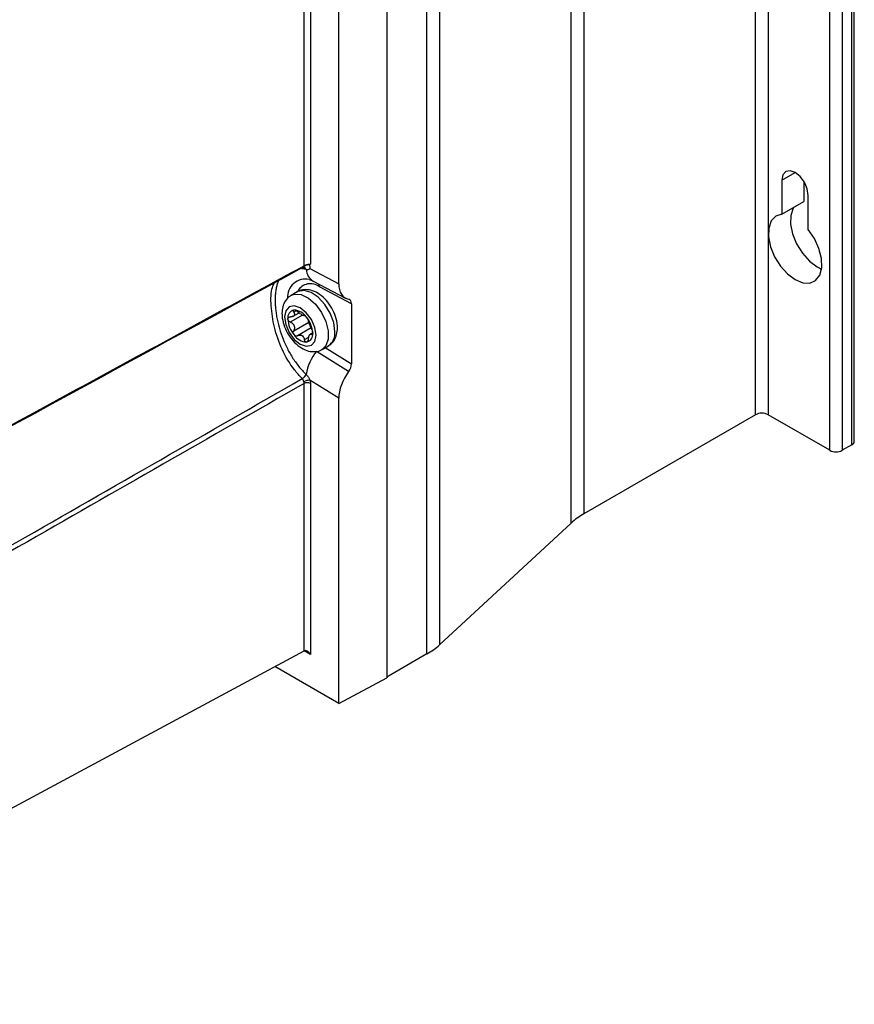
# Model space of a CAD drawing. Header units: millimetres. Extents: x -0.66 to 0.91, y -0.4 to 0.64.
# Tile 239 of 241: x 0.82 to 0.91, y 0.18 to 0.3. Entities that reach past the tile are written whole.
import ezdxf

# ---------------------------------------------------------------- set-up
doc = ezdxf.new("R2010")
doc.units = ezdxf.units.MM
doc.layers.add('FORMAT', color=7, linetype='Continuous')

msp = doc.modelspace()

# ---------------------------------------------------------------- linework, layer by layer
at = {"layer": 'FORMAT', "color": 7, "linetype": 'Continuous', "lineweight": 25}
for p, q in [((0.900192, 0.250737), (0.900192, 0.544692)), ((0.901607, 0.544692), (0.901607, 0.250737)), ((0.911011, 0.247349), (0.911011, 0.541304)), ((0.911304, 0.247757), (0.911304, 0.541712)), ((0.908536, 0.246737), (0.908536, 0.540692)), ((0.909951, 0.540692), (0.909951, 0.246737)), ((0.880874, 0.53354), (0.880874, 0.239585)), ((0.879464, 0.238562), (0.879464, 0.532517)), ((0.864655, 0.518834), (0.864655, 0.22488)), ((0.863245, 0.223857), (0.863245, 0.517811)), ((0.858716, 0.515197), (0.858716, 0.221171)), ((0.849431, 0.267486), (0.849431, 0.360404)), ((0.850132, 0.3604), (0.850132, 0.267676)), ((0.85332, 0.265466), (0.85332, 0.358735)), ((0.903162, 0.277112), (0.904647, 0.277969)), ((0.903162, 0.277112), (0.903162, 0.27327)), ((0.905637, 0.276961), (0.905637, 0.274699)), ((0.903162, 0.27327), (0.905637, 0.274699)), ((0.906132, 0.271555), (0.906132, 0.275397)), ((0.849326, 0.267255), (0.849338, 0.267262)), ((0.849429, 0.26728), (0.849427, 0.26728)), ((0.849428, 0.267284), (0.849436, 0.267282)), ((0.849661, 0.267054), (0.849658, 0.267055)), ((0.850072, 0.267188), (0.85332, 0.265466)), ((0.85046, 0.265761), (0.854096, 0.263834)), ((0.848662, 0.264552), (0.847955, 0.264144)), ((0.854759, 0.263212), (0.851146, 0.265126)), ((0.84853, 0.262433), (0.848257, 0.262275)), ((0.854759, 0.263212), (0.854759, 0.256443)), ((0.849245, 0.261935), (0.847879, 0.261146)), ((0.848209, 0.261809), (0.848862, 0.262185)), ((0.848257, 0.260174), (0.849952, 0.261152)), ((0.850211, 0.260494), (0.8487, 0.259622)), ((0.849455, 0.259186), (0.849942, 0.259468)), ((0.850391, 0.259949), (0.850122, 0.259794)), ((0.850276, 0.259763), (0.850388, 0.259827)), ((0.851455, 0.258081), (0.852162, 0.258489)), ((0.85181, 0.258286), (0.854759, 0.256443)), ((0.854439, 0.255586), (0.850808, 0.257854)), ((0.849658, 0.255273), (0.84966, 0.255271)), ((0.85332, 0.252585), (0.850072, 0.254614)), ((0.849431, 0.224204), (0.849431, 0.254254)), ((0.850132, 0.25425), (0.850132, 0.223792)), ((0.85332, 0.21827), (0.85332, 0.252585)), ((0.900192, 0.250737), (0.880874, 0.239585)), ((0.908536, 0.246737), (0.901607, 0.250737)), ((0.911011, 0.247349), (0.909951, 0.246737)), ((0.879464, 0.238562), (0.864655, 0.22488)), ((0.760276, 0.176268), (0.849431, 0.224204)), ((0.850132, 0.223792), (0.849424, 0.224201)), ((0.863245, 0.223857), (0.858716, 0.221242)), ((0.85332, 0.21827), (0.846122, 0.222425)), ((0.85332, 0.21827), (0.858716, 0.221171))]:
    msp.add_line(p, q, dxfattribs=at)
at = {"layer": 'FORMAT', "color": 7, "linetype": 'Continuous', "lineweight": 25, "flags": 128}
for points in [[(0.906132, 0.275397), (0.906019, 0.276119), (0.905697, 0.276861), (0.905215, 0.277511), (0.904647, 0.277969), (0.904079, 0.278167), (0.903597, 0.278073), (0.903275, 0.277703), (0.903162, 0.277112)], [(0.90451, 0.274048), (0.904444, 0.273944), (0.904165, 0.27315), (0.904136, 0.272158), (0.904359, 0.271054), (0.904816, 0.269931), (0.905467, 0.268883), (0.906258, 0.267999), (0.907122, 0.267354), (0.907612, 0.267118)], [(0.903162, 0.27327), (0.902474, 0.273047), (0.901969, 0.272516), (0.90169, 0.271721), (0.901661, 0.27073), (0.901884, 0.269626), (0.902341, 0.268502), (0.902992, 0.267455), (0.903783, 0.266571), (0.904647, 0.265925), (0.905511, 0.265573), (0.906302, 0.265544), (0.906954, 0.265839), (0.90741, 0.266436), (0.907633, 0.267282), (0.907604, 0.268307), (0.907326, 0.269423), (0.906821, 0.270538), (0.906132, 0.271555)], [(0.852887, 0.260092), (0.852753, 0.261097), (0.852365, 0.262149), (0.851766, 0.263132), (0.85102, 0.26394), (0.850208, 0.264487), (0.849418, 0.264712), (0.848736, 0.264591), (0.848662, 0.264552)], [(0.847949, 0.26414), (0.848351, 0.264286), (0.849097, 0.264234), (0.849909, 0.263843), (0.850699, 0.263156), (0.851381, 0.262247), (0.851882, 0.261216), (0.852146, 0.260174), (0.852146, 0.259233), (0.851882, 0.258496), (0.851459, 0.258084)], [(0.84723, 0.261725), (0.847365, 0.260866), (0.847748, 0.259982), (0.848321, 0.259209), (0.848998, 0.258663), (0.849674, 0.258428), (0.850248, 0.258539), (0.850631, 0.25898), (0.850766, 0.259684), (0.850631, 0.260543), (0.850248, 0.261426), (0.849674, 0.2622), (0.848998, 0.262746), (0.848321, 0.262981), (0.847748, 0.262869), (0.847365, 0.262428), (0.84723, 0.261725)]]:
    msp.add_lwpolyline(points, dxfattribs=at)
at = {"layer": 'FORMAT', "color": 7, "linetype": 'Continuous', "lineweight": 25}
for centre, radius, start, end in [((0.849233, 0.267427), 0.0001945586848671, 255.631213, 297.956074), ((0.849183, 0.26746), 0.0002487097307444, 304.607373, 5.912586), ((0.849331, 0.266953), 0.0003445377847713, 17.056183, 73.357918), ((0.849327, 0.266953), 0.0003464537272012, 17.157164, 71.706896), ((0.851295, 0.267173), 0.0016405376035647, 184.127173, 239.40925), ((0.849589, 0.263976), 0.0020164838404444, 77.932332, 184.409403), ((0.850146, 0.263837), 0.0016317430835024, 52.179436, 150.839225), ((0.850462, 0.265121), 0.0006846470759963, 0.389278, 27.579642), ((0.848459, 0.26165), 0.0008685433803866, 100.546778, 189.251879), ((0.848192, 0.260704), 0.0018026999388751, 33.434915, 86.570462), ((0.85063, 0.26165), 0.0030314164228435, 182.639287, 219.772072), ((0.849523, 0.262581), 0.0007032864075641, 232.222558, 247.782818), ((0.848499, 0.260806), 0.0013552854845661, 55.974492, 64.030885), ((0.847366, 0.259758), 0.0030314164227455, 2.639287, 39.772072), ((0.851217, 0.259882), 0.0016835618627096, 304.165628, 7.146553), ((0.849804, 0.260704), 0.0018026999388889, 213.434915, 266.570462), ((0.848826, 0.259032), 0.0007032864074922, 52.222558, 67.782818), ((0.849851, 0.260806), 0.0013552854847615, 235.974492, 244.030885), ((0.849537, 0.259758), 0.0008685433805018, 280.546778, 9.251879), ((0.855298, 0.254308), 0.005721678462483, 141.697648, 170.291438), ((0.848664, 0.25577), 0.0011119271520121, 299.311725, 333.460997), ((0.848666, 0.255767), 0.0011113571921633, 299.31919, 333.489818), ((0.850082, 0.253223), 0.0013911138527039, 90.450536, 119.284865), ((0.849778, 0.253566), 0.0007704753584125, 62.656484, 116.766219), ((0.9009, 0.249373), 0.0015370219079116, 62.609672, 117.390328), ((0.910804, 0.247807), 0.0005029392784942, 294.374658, 354.305201), ((0.909243, 0.248102), 0.0015370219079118, 242.609672, 297.390328), ((0.884766, 0.232739), 0.0078751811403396, 119.622283, 132.319106), ((0.859353, 0.230702), 0.0078751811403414, 299.622283, 312.319106)]:
    msp.add_arc(centre, radius, start, end, dxfattribs=at)
for centre, major_axis, ratio, start_param, end_param in [((0.855838, 0.266872), (0.001795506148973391, 0.003007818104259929), 0.586957, 2.36463198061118, 3.346397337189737), ((0.85404, 0.26281), (0.0005130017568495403, 0.0008593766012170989), 0.586957, 5.506224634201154, 6.487989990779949), ((0.85404, 0.256043), (0.0005126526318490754, 0.0008587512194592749), 0.587798, 4.523767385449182, 5.50553274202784), ((0.855838, 0.253986), (0.001794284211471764, 0.003005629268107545), 0.587798, 1.382174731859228, 2.363940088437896), ((0.849778, 0.223588), (-0.0003535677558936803, 0.0006123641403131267), 0.577335, 4.7123483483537, 6.265691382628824)]:
    msp.add_ellipse(centre, major_axis=major_axis, ratio=ratio, start_param=start_param, end_param=end_param, dxfattribs=at)
for points, knots in [([(0.8491851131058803, 0.2672388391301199), (0.829147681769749, 0.2563391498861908), (0.7968217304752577, 0.2387549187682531), (0.7644890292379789, 0.2211187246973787), (0.752197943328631, 0.2144144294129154)], [0, 0, 0, 0, 0.6198558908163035, 1, 1, 1, 1]), ([(0.7522781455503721, 0.2146055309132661), (0.7584451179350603, 0.2179681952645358), (0.7707790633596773, 0.2246935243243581), (0.7911331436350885, 0.2357825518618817), (0.813340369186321, 0.2478710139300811), (0.8333906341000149, 0.2587737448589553), (0.8454207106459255, 0.2653077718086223), (0.8494307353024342, 0.267485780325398)], [0, 0, 0, 0, 0.1904296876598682, 0.380859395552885, 0.6285156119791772, 0.8761718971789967, 1, 1, 1, 1]), ([(0.849658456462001, 0.2670550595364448), (0.8495213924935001, 0.2670938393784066), (0.849337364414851, 0.2671459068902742), (0.8491712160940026, 0.2671530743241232), (0.8491288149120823, 0.2671549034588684)], [0, 0, 0, 0, 0.7447992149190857, 1, 1, 1, 1]), ([(0.8493341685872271, 0.2672677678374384), (0.8493499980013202, 0.2672755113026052), (0.8493797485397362, 0.2672900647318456), (0.849403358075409, 0.2673340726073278), (0.8494232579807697, 0.2673748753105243), (0.84944399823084, 0.2674100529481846), (0.8494810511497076, 0.2674533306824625), (0.849570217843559, 0.267514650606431), (0.8497214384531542, 0.2675748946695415), (0.8499086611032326, 0.2676182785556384), (0.8500167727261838, 0.2676114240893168), (0.8500683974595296, 0.2676081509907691)], [0, 0, 0, 0, 0.1052999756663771, 0.1979056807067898, 0.2530757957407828, 0.2923791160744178, 0.3318043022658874, 0.4224128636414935, 0.6217991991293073, 0.819404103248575, 1, 1, 1, 1]), ([(0.8493390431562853, 0.2672578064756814), (0.8493500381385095, 0.2672650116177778), (0.8493841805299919, 0.2672873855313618), (0.8494348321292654, 0.2672822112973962), (0.8494259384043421, 0.2672845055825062), (0.849424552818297, 0.2672848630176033)], [0, 0, 0, 0, 0.2862224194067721, 0.8887979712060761, 1, 1, 1, 1]), ([(0.8494307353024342, 0.267485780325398), (0.8494736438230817, 0.2675071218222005), (0.8495603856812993, 0.2675502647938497), (0.8497217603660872, 0.2676129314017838), (0.849885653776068, 0.2676605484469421), (0.8500281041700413, 0.2676833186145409), (0.8501014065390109, 0.2676781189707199), (0.850131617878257, 0.2676759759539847)], [0, 0, 0, 0, 0.1994614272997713, 0.4032218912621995, 0.6172182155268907, 0.842237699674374, 1, 1, 1, 1]), ([(0.850071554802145, 0.2671875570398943), (0.8500628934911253, 0.2671740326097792), (0.8500454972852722, 0.267146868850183), (0.8500049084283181, 0.2671026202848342), (0.8499458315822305, 0.2670609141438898), (0.8498623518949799, 0.2670350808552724), (0.849767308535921, 0.267030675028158), (0.8496964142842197, 0.267046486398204), (0.8496605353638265, 0.2670544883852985)], [0, 0, 0, 0, 0.0970498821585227, 0.1949242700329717, 0.3894537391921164, 0.5896040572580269, 0.792302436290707, 1, 1, 1, 1]), ([(0.8500683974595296, 0.2676081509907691), (0.850061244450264, 0.2675971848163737), (0.8500453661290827, 0.2675728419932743), (0.8500436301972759, 0.2675125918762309), (0.8500563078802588, 0.267425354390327), (0.8500721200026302, 0.2673307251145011), (0.8500747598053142, 0.2672499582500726), (0.8500731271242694, 0.2672074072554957), (0.8500718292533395, 0.2671910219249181), (0.850071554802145, 0.2671875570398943)], [0, 0, 0, 0, 0.1198006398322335, 0.2659346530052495, 0.4179865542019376, 0.6936837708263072, 0.8789324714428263, 0.9743987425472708, 1, 1, 1, 1]), ([(0.850131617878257, 0.2676759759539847), (0.8501309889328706, 0.2676753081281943), (0.8501108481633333, 0.2676539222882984), (0.8500899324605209, 0.2676310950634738), (0.850069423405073, 0.267609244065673), (0.8500683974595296, 0.2676081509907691)], [0, 0, 0, 0, 0.0297117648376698, 0.9514622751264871, 1, 1, 1, 1]), ([(0.8465596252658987, 0.2658098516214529), (0.8465186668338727, 0.2657159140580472), (0.8464236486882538, 0.2654979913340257), (0.8463166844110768, 0.2651090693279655), (0.8462308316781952, 0.2646549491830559), (0.8461793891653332, 0.2641634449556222), (0.8461612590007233, 0.263632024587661), (0.8461779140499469, 0.2630768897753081), (0.8462272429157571, 0.2625078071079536), (0.8463075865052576, 0.2619278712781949), (0.8464214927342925, 0.2613269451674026), (0.8465678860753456, 0.2607196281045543), (0.8468042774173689, 0.2599111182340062), (0.8471036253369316, 0.2591055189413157), (0.8474632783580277, 0.2583239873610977), (0.8478620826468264, 0.2575629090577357), (0.8483171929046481, 0.2568404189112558), (0.8488239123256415, 0.2561735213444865), (0.8492291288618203, 0.2556989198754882), (0.8495149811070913, 0.2554152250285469), (0.8496584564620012, 0.255272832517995)], [0, 0, 0, 0, 0.0395139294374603, 0.0916670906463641, 0.1421254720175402, 0.1929840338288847, 0.2451226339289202, 0.2977089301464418, 0.3468857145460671, 0.3964341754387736, 0.4471478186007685, 0.4982598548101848, 0.5472695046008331, 0.6470008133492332, 0.6978408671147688, 0.746991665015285, 0.8470066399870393, 0.8979970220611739, 0.9488025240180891, 1, 1, 1, 1]), ([(0.850011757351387, 0.265939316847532), (0.8500657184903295, 0.2659280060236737), (0.850159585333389, 0.2659083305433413), (0.8503702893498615, 0.2658048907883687), (0.8504598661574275, 0.2657609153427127)], [0, 0, 0, 0, 0.5748690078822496, 1, 1, 1, 1]), ([(0.8492080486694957, 0.2548000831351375), (0.848912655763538, 0.2551213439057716), (0.8480456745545, 0.2560642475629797), (0.846891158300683, 0.2580370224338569), (0.846007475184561, 0.2605890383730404), (0.8456723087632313, 0.2630305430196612), (0.8456842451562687, 0.2647665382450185), (0.84599215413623, 0.2653881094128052), (0.846068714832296, 0.2655426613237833)], [0, 0, 0, 0, 0.1077632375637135, 0.3162862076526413, 0.5209425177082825, 0.7237269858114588, 0.9313054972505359, 1, 1, 1, 1]), ([(0.8531798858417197, 0.2605000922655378), (0.8531716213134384, 0.2606778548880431), (0.8531486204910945, 0.261172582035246), (0.8529120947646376, 0.2620177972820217), (0.852433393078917, 0.2629668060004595), (0.8517731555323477, 0.263801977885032), (0.8510090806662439, 0.2644183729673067), (0.8502042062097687, 0.2647740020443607), (0.8494358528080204, 0.2648247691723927), (0.8488821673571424, 0.2647260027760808), (0.8486768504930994, 0.2645476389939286), (0.8486542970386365, 0.2645280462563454)], [0, 0, 0, 0, 0.076577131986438, 0.2131200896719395, 0.349565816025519, 0.487047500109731, 0.627715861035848, 0.7562918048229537, 0.8738012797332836, 0.9861374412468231, 1, 1, 1, 1]), ([(0.847956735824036, 0.2641229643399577), (0.8479218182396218, 0.2641094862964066), (0.8476515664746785, 0.2640051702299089), (0.847298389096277, 0.2635600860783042), (0.8469858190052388, 0.2628938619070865), (0.8469533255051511, 0.2623848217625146), (0.8469372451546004, 0.2621329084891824)], [0, 0, 0, 0, 0.0484514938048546, 0.3750002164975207, 0.6907007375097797, 1, 1, 1, 1]), ([(0.8482996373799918, 0.2625039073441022), (0.8482774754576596, 0.2624988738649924), (0.8482331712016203, 0.2624888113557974), (0.8482038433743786, 0.2624391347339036), (0.8482065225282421, 0.2623700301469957), (0.8482331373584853, 0.2623108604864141), (0.8482544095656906, 0.2622782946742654), (0.8482567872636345, 0.2622746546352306)], [0, 0, 0, 0, 0.2355200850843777, 0.4708319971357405, 0.7119519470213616, 0.967803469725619, 1, 1, 1, 1]), ([(0.8487004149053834, 0.2623143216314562), (0.8486648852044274, 0.2623434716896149), (0.8485937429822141, 0.2624018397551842), (0.848502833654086, 0.2624524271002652), (0.8484216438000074, 0.2624865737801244), (0.8483589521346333, 0.2625046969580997), (0.8483163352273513, 0.2625041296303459), (0.8482996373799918, 0.2625039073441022)], [0, 0, 0, 0, 0.2724766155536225, 0.5455883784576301, 0.6126147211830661, 0.8482175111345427, 1, 1, 1, 1]), ([(0.8490922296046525, 0.2620248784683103), (0.8490278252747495, 0.262066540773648), (0.8488941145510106, 0.2621530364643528), (0.8487665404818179, 0.2622592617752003), (0.8487004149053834, 0.2623143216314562)], [0, 0, 0, 0, 0.4816691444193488, 1, 1, 1, 1]), ([(0.8469372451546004, 0.2621329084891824), (0.8469455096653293, 0.261955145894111), (0.8469685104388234, 0.2614604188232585), (0.8472050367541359, 0.2606152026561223), (0.8476837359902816, 0.2596661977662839), (0.8483439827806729, 0.2588310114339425), (0.8491080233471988, 0.2582146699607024), (0.8499130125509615, 0.2578588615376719), (0.8506809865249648, 0.2578086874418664), (0.8512315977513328, 0.2579052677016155), (0.851434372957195, 0.258080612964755), (0.8514540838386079, 0.2580976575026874)], [0, 0, 0, 0, 0.0767126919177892, 0.2134973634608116, 0.3501846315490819, 0.4879096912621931, 0.6288270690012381, 0.7576306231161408, 0.8753481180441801, 0.9878831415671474, 1, 1, 1, 1]), ([(0.8476013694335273, 0.2615103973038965), (0.8476050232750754, 0.2615420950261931), (0.8476123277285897, 0.2616054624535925), (0.8476690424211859, 0.2616782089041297), (0.8477538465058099, 0.2617259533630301), (0.8478307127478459, 0.261738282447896), (0.847874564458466, 0.2617378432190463), (0.8478794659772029, 0.2617377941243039)], [0, 0, 0, 0, 0.2355200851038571, 0.4708319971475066, 0.7119519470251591, 0.9678034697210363, 1, 1, 1, 1]), ([(0.8478794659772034, 0.2611462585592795), (0.8478386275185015, 0.2611679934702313), (0.8477568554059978, 0.2612115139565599), (0.8476639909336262, 0.2613130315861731), (0.8476098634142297, 0.2614180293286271), (0.8476039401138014, 0.261482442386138), (0.8476013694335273, 0.2615103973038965)], [0, 0, 0, 0, 0.2726506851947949, 0.5459369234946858, 0.8029390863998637, 1, 1, 1, 1]), ([(0.8482567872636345, 0.2622746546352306), (0.8482742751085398, 0.2622462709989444), (0.8483096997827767, 0.2621887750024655), (0.8483399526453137, 0.2621064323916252), (0.848351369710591, 0.2620282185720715), (0.8483416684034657, 0.2619576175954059), (0.8483103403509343, 0.2618933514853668), (0.8482585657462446, 0.2618384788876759), (0.848187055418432, 0.261793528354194), (0.8480984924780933, 0.2617605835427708), (0.8479951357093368, 0.2617397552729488), (0.8479183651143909, 0.2617384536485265), (0.8478794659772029, 0.2617377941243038)], [0, 0, 0, 0, 0.1034027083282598, 0.2094601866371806, 0.3055668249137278, 0.4046957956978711, 0.4982495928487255, 0.5953018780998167, 0.6912090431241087, 0.7903053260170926, 0.8937491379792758, 1, 1, 1, 1]), ([(0.8494550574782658, 0.2618786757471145), (0.8494348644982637, 0.2618734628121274), (0.8493958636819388, 0.2618633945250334), (0.849302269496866, 0.2619081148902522), (0.8492571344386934, 0.2619296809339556)], [0, 0, 0, 0, 0.517757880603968, 1, 1, 1, 1]), ([(0.8494550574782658, 0.2618786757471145), (0.8494663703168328, 0.2618807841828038), (0.8494890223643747, 0.2618850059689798), (0.849539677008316, 0.2618538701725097), (0.8495928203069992, 0.261810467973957), (0.8496398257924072, 0.2617652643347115), (0.8496803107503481, 0.261716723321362), (0.849696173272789, 0.2616977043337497)], [0, 0, 0, 0, 0.2724766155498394, 0.545588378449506, 0.6126147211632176, 0.8482175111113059, 1, 1, 1, 1]), ([(0.849696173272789, 0.2616977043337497), (0.8497203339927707, 0.2616659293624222), (0.8497686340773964, 0.2616024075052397), (0.84982933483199, 0.2615007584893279), (0.849874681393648, 0.2614070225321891), (0.8498930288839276, 0.2613526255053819), (0.8498981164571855, 0.2613294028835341), (0.849898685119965, 0.2613268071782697)], [0, 0, 0, 0, 0.2355200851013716, 0.4708319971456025, 0.7119519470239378, 0.9678034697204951, 1, 1, 1, 1]), ([(0.8502760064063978, 0.2603543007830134), (0.8502606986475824, 0.2603856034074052), (0.8502296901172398, 0.2604490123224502), (0.8501838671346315, 0.2605550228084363), (0.8501384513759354, 0.2606659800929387), (0.8500948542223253, 0.2607764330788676), (0.850051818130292, 0.2608869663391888), (0.8500112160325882, 0.260991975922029), (0.8499735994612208, 0.2610908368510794), (0.8499410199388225, 0.2611807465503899), (0.8499142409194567, 0.261261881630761), (0.8499039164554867, 0.2613049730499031), (0.849898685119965, 0.2613268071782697)], [0, 0, 0, 0, 0.1034027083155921, 0.2094601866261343, 0.3055668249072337, 0.4046957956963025, 0.498249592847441, 0.5953018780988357, 0.6912090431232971, 0.790305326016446, 0.8937491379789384, 1, 1, 1, 1]), ([(0.8478794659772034, 0.2611462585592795), (0.8479173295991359, 0.2611279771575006), (0.8479940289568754, 0.2610909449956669), (0.8480964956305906, 0.2610176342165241), (0.8481860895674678, 0.2609321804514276), (0.848257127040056, 0.2608375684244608), (0.8483098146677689, 0.2607326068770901), (0.8483412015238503, 0.2606222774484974), (0.8483513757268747, 0.2605075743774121), (0.84834039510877, 0.2603925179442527), (0.8483101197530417, 0.2602784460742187), (0.8482747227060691, 0.2602089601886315), (0.8482567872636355, 0.2601737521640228)], [0, 0, 0, 0, 0.1034027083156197, 0.2094601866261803, 0.3055668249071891, 0.4046957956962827, 0.498249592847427, 0.5953018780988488, 0.6912090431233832, 0.7903053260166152, 0.893749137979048, 1, 1, 1, 1]), ([(0.848299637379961, 0.2597106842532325), (0.8482774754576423, 0.2597436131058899), (0.8482331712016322, 0.2598094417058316), (0.8482038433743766, 0.2599292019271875), (0.8482065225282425, 0.2600506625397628), (0.8482331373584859, 0.2601310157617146), (0.8482544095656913, 0.2601694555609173), (0.8482567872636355, 0.2601737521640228)], [0, 0, 0, 0, 0.2355200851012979, 0.4708319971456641, 0.7119519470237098, 0.9678034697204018, 1, 1, 1, 1]), ([(0.8502760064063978, 0.2603543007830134), (0.850292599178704, 0.2603185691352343), (0.8503258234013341, 0.2602470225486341), (0.8503663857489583, 0.2601153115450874), (0.8503905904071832, 0.2599930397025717), (0.850393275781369, 0.2599267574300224), (0.8503944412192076, 0.2598979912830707)], [0, 0, 0, 0, 0.2726506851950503, 0.5459369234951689, 0.8029390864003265, 1, 1, 1, 1]), ([(0.8521446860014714, 0.2585035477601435), (0.8521849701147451, 0.2585189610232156), (0.852460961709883, 0.2586245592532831), (0.8528190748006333, 0.2590723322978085), (0.8531312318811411, 0.2597392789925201), (0.8531637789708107, 0.2602482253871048), (0.8531798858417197, 0.2605000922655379)], [0, 0, 0, 0, 0.0554018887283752, 0.3795654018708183, 0.6929599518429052, 1, 1, 1, 1]), ([(0.8487004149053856, 0.2596218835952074), (0.8486648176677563, 0.2596057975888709), (0.8485935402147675, 0.2595735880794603), (0.8484754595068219, 0.2595838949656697), (0.8483726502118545, 0.2596323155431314), (0.8483217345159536, 0.2596869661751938), (0.848299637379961, 0.2597106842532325)], [0, 0, 0, 0, 0.272650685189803, 0.5459369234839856, 0.8029390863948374, 1, 1, 1, 1]), ([(0.8487004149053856, 0.2596218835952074), (0.8487664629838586, 0.259653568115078), (0.8488940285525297, 0.2597147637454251), (0.8490277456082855, 0.2596932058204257), (0.849092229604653, 0.259682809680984)], [0, 0, 0, 0, 0.5177578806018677, 1, 1, 1, 1]), ([(0.8492571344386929, 0.2595876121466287), (0.8493022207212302, 0.2595347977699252), (0.8493958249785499, 0.2594251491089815), (0.8494348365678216, 0.2592677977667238), (0.8494550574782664, 0.2591862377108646)], [0, 0, 0, 0, 0.4816691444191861, 1, 1, 1, 1]), ([(0.8496961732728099, 0.2589044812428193), (0.8496713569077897, 0.2589062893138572), (0.8496217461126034, 0.2589099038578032), (0.8495513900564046, 0.2589659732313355), (0.8494932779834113, 0.259053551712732), (0.8494655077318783, 0.2591345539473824), (0.8494561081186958, 0.2591810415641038), (0.8494550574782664, 0.2591862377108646)], [0, 0, 0, 0, 0.2355200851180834, 0.4708319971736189, 0.711951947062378, 0.967803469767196, 1, 1, 1, 1]), ([(0.8498986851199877, 0.2592259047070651), (0.8498918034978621, 0.2591810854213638), (0.8498780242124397, 0.2590913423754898), (0.849826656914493, 0.2589850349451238), (0.8497630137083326, 0.2589198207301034), (0.8497164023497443, 0.2589091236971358), (0.8496961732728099, 0.2589044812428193)], [0, 0, 0, 0, 0.2726506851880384, 0.5459369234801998, 0.8029390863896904, 1, 1, 1, 1]), ([(0.8498986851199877, 0.2592259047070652), (0.849903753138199, 0.2592673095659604), (0.8499140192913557, 0.2593511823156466), (0.8499404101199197, 0.2594662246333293), (0.8499731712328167, 0.2595699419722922), (0.8500103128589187, 0.2596563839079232), (0.850051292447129, 0.2597262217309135), (0.8500938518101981, 0.2597757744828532), (0.8501379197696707, 0.2598048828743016), (0.8501829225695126, 0.2598126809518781), (0.8502292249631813, 0.2598005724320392), (0.850260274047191, 0.2597754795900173), (0.8502760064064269, 0.2597627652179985)], [0, 0, 0, 0, 0.1034027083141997, 0.2094601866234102, 0.3055668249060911, 0.4046957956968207, 0.4982495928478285, 0.5953018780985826, 0.691209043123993, 0.7903053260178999, 0.8937491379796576, 0.9999999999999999, 0.9999999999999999, 0.9999999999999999, 0.9999999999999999]), ([(0.8503944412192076, 0.2598979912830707), (0.8503927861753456, 0.2598674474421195), (0.8503894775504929, 0.2598063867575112), (0.8503641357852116, 0.259751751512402), (0.8503273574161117, 0.2597317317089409), (0.8502954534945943, 0.2597453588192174), (0.8502779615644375, 0.2597610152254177), (0.8502760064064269, 0.2597627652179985)], [0, 0, 0, 0, 0.2355200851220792, 0.4708319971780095, 0.7119519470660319, 0.9678034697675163, 1, 1, 1, 1]), ([(0.7549360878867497, 0.2009125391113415), (0.7630259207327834, 0.205528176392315), (0.779205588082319, 0.214759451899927), (0.7999148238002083, 0.2265899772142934), (0.8179469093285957, 0.2368999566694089), (0.8331926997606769, 0.2456230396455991), (0.84390733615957, 0.2517607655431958), (0.8492098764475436, 0.2547982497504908)], [0, 0, 0, 0, 0.2574077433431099, 0.5148155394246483, 0.6589889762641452, 0.8312378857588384, 1, 1, 1, 1]), ([(0.8492098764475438, 0.2547982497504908), (0.849209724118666, 0.2547984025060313), (0.8492094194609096, 0.2547987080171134), (0.8492089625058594, 0.2547991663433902), (0.8492085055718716, 0.254799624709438), (0.8492082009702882, 0.2547999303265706), (0.8492080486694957, 0.2548000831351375)], [0, 0, 0, 0, 0.2499999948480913, 0.4999999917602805, 0.7499999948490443, 1, 1, 1, 1]), ([(0.8494020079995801, 0.254436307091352), (0.8493978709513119, 0.2544493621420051), (0.8493895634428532, 0.254475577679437), (0.8493708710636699, 0.254527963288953), (0.8493440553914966, 0.2545936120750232), (0.8493060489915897, 0.2546684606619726), (0.8492618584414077, 0.2547389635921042), (0.849227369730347, 0.2547782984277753), (0.8492098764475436, 0.2547982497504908)], [0, 0, 0, 0, 0.1006451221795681, 0.2021030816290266, 0.3987418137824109, 0.6011311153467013, 0.7976866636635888, 1, 1, 1, 1]), ([(0.849660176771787, 0.2552711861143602), (0.849729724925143, 0.2551953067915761), (0.8498661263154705, 0.2550464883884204), (0.8499985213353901, 0.2548054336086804), (0.8500534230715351, 0.2546615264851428), (0.8500715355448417, 0.2546140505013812)], [0, 0, 0, 0, 0.4107612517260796, 0.8056059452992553, 0.9999999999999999, 0.9999999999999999, 0.9999999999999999, 0.9999999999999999]), ([(0.8500715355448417, 0.2546140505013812), (0.8500974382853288, 0.2545115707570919), (0.850129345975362, 0.254385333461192), (0.8501312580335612, 0.2542714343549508), (0.8501316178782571, 0.2542499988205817)], [0, 0, 0, 0, 0.8118024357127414, 0.9999999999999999, 0.9999999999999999, 0.9999999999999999, 0.9999999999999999]), ([(0.8494307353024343, 0.2542535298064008), (0.8441328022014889, 0.2512242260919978), (0.8334191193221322, 0.2450982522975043), (0.8181722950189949, 0.2363892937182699), (0.8001132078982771, 0.2260804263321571), (0.7793596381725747, 0.2142423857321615), (0.7631390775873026, 0.2050003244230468), (0.7550287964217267, 0.2003792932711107)], [0, 0, 0, 0, 0.1683650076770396, 0.3404741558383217, 0.4845314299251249, 0.742265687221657, 1, 1, 1, 1]), ([(0.8494307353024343, 0.2542535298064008), (0.8494306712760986, 0.2542643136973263), (0.8494303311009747, 0.2543216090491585), (0.8494146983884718, 0.2543849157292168), (0.8494020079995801, 0.254436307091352)], [0, 0, 0, 0, 0.1882158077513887, 0.9999999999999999, 0.9999999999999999, 0.9999999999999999, 0.9999999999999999])]:
    msp.add_open_spline(points, degree=3, knots=knots, dxfattribs=at)

doc.saveas('drawing.dxf')
